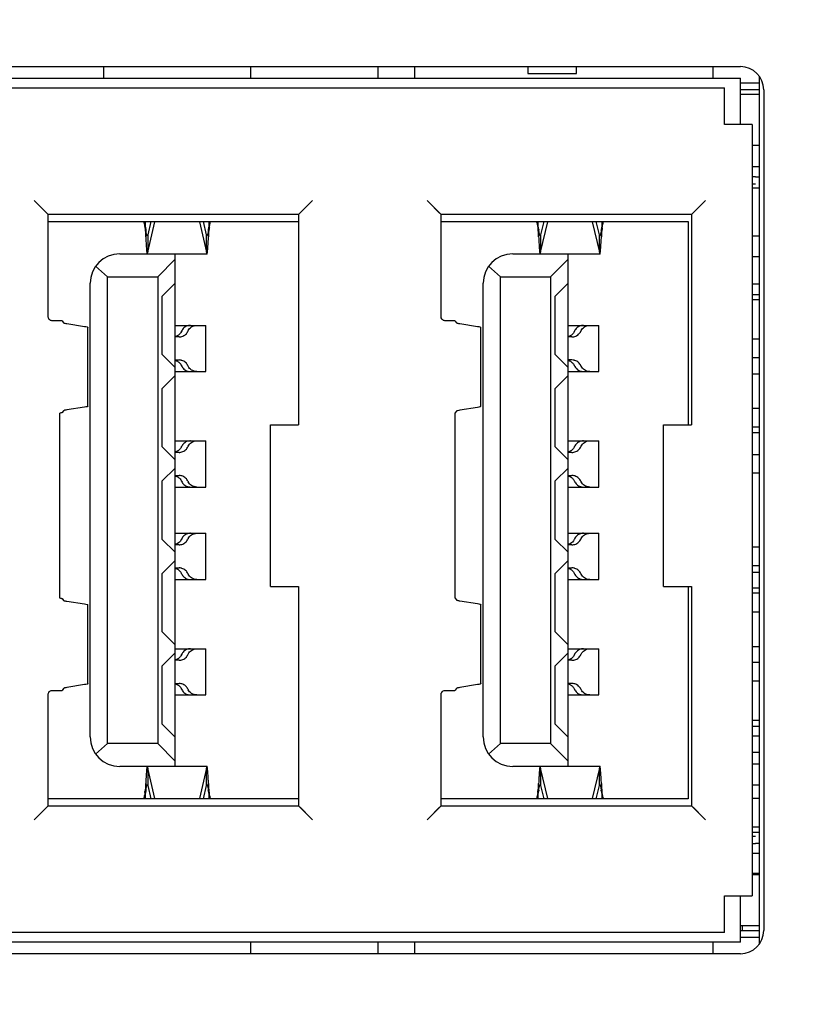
# Model space of a CAD drawing. Header units: millimetres. Extents: x 14 to 562, y 73 to 318.
# Tile 7 of 15: x 91 to 108, y 130 to 151. Entities that reach past the tile are written whole.
import ezdxf

# ---------------------------------------------------------------- set-up
doc = ezdxf.new("R2010")
doc.units = ezdxf.units.MM
doc.header["$LTSCALE"] = 32.67
doc.header["$PDMODE"] = 3
doc.header["$PDSIZE"] = 8
doc.layers.get('0').update_dxf_attribs({"linetype": 'CONTINUOUS', "lineweight": 30})
doc.layers.get('Defpoints').update_dxf_attribs({"linetype": 'CONTINUOUS'})
doc.layers.add('00_COMPONENTS', color=7, linetype='CONTINUOUS')
doc.layers.add('51__DRAFT_DIMS', color=7, linetype='CONTINUOUS')
doc.styles.get("Standard").update_dxf_attribs({"font": 'simfang.ttf'})
doc.dimstyles.new('DIMSTYLE_2', dxfattribs={"dimtxt": 6, "dimasz": 4.5, "dimexe": 2.5, "dimexo": 0, "dimtad": 1, "dimdsep": 46, "dimtxsty": 'Standard', "dimblk": '_FILLED', "dimcen": 0.09, "dimclrd": 8, "dimclre": 8, "dimclrt": 7, "dimadec": 0, "dimazin": 0, "dimtp": 0.001, "dimtm": 0.001, "dimtfac": 1, "dimtmove": 1, "dimatfit": 2, "dimldrblk": '_FILLED', "dimfxl": 1, "dimtolj": 1, "dimlwd": 15, "dimlwe": 15, "dimarcsym": 0})

# ---------------------------------------------------------------- blocks, each defined once
blk = doc.blocks.new('_FILLED')
at = {"color": 0, "linetype": 'ByBlock'}
blk.add_solid([(0, 0), (-1, 0.1667), (-1, -0.1667)], dxfattribs=at)
blk = doc.blocks.new('*D5')
at = {"layer": '51__DRAFT_DIMS', "color": 8, "lineweight": 15, "transparency": 16777216}
for p, q in [((36.801, 179.159), (36.801, 80.109)), ((142.301, 105.859), (142.301, 80.109)), ((41.301, 82.609), (137.801, 82.609))]:
    blk.add_line(p, q, dxfattribs=at)
at = {"layer": 'Defpoints', "color": 0, "lineweight": 15, "transparency": 16777216}
for p in [(36.801, 179.159), (142.301, 105.859), (142.301, 82.609)]:
    blk.add_point(p, dxfattribs=at)
at = {"layer": '51__DRAFT_DIMS', "color": 8, "lineweight": 15, "transparency": 16777216, "xscale": 4.5, "yscale": 4.5, "zscale": 4.5, "rotation": 180}
blk.add_blockref('_FILLED', (36.801, 82.609), dxfattribs=at)
at = {"layer": '51__DRAFT_DIMS', "color": 8, "lineweight": 15, "transparency": 16777216, "xscale": 4.5, "yscale": 4.5, "zscale": 4.5}
blk.add_blockref('_FILLED', (142.301, 82.609), dxfattribs=at)
at = {"layer": '51__DRAFT_DIMS', "color": 7, "transparency": 16777216, "insert": (89.628, 89.337), "char_height": 6, "attachment_point": 2}
blk.add_mtext('\\A1;105.5', dxfattribs=at)

msp = doc.modelspace()

# ---------------------------------------------------------------- linework, layer by layer
at = {"layer": '00_COMPONENTS', "color": 7}
for p, q in [((76.651, 149.809), (107.001, 149.809)), ((93.22, 149.809), (93.22, 149.559)), ((96.401, 149.809), (96.401, 149.559)), ((99.151, 149.809), (99.151, 149.559)), ((99.951, 149.559), (99.951, 149.809)), ((102.401, 149.809), (102.401, 149.659)), ((102.401, 149.659), (103.451, 149.659)), ((103.451, 149.659), (103.451, 149.809)), ((106.401, 149.809), (106.401, 149.559)), ((76.851, 149.559), (107.001, 149.559)), ((107.001, 148.559), (107.001, 149.559)), ((107.001, 149.459), (107.401, 149.459)), ((107.401, 149.606), (107.401, 130.811)), ((77.417, 149.353), (106.651, 149.353)), ((106.651, 148.559), (106.651, 149.353)), ((107.401, 149.309), (107.001, 149.309)), ((107.401, 149.209), (107.001, 149.209)), ((107.501, 149.309), (107.501, 131.109)), ((107.251, 148.559), (106.651, 148.559)), ((107.251, 148.559), (107.251, 131.859)), ((107.401, 148.099), (107.251, 148.099)), ((107.401, 147.639), (107.251, 147.639)), ((107.323, 147.424), (107.251, 147.424)), ((107.251, 147.274), (107.323, 147.274)), ((107.401, 147.179), (107.251, 147.179)), ((91.757, 146.873), (91.721, 146.909)), ((92.021, 146.609), (91.721, 146.909)), ((91.861, 146.769), (91.757, 146.873)), ((97.741, 146.909), (97.441, 146.609)), ((100.257, 146.873), (100.221, 146.909)), ((100.521, 146.609), (100.221, 146.909)), ((100.491, 146.639), (100.257, 146.873)), ((106.241, 146.909), (105.941, 146.609)), ((97.441, 146.609), (92.021, 146.609)), ((92.021, 144.405), (92.021, 146.609)), ((92.021, 146.459), (97.441, 146.459)), ((94.132, 146.296), (94.118, 146.458)), ((94.118, 146.458), (94.118, 146.285)), ((94.244, 146.459), (94.176, 146.166)), ((94.176, 145.79), (94.329, 146.453)), ((95.294, 146.453), (95.447, 145.79)), ((95.447, 146.166), (95.379, 146.459)), ((95.505, 146.458), (95.491, 146.296)), ((95.505, 146.285), (95.505, 146.458)), ((97.441, 146.609), (97.441, 142.059)), ((105.941, 146.609), (100.521, 146.609)), ((100.521, 144.405), (100.521, 146.609)), ((100.521, 146.459), (105.871, 146.459)), ((102.632, 146.296), (102.618, 146.458)), ((102.618, 146.458), (102.618, 146.285)), ((102.744, 146.459), (102.676, 146.166)), ((102.676, 145.79), (102.829, 146.453)), ((103.794, 146.453), (103.947, 145.79)), ((103.947, 146.166), (103.879, 146.459)), ((104.005, 146.458), (103.991, 146.296)), ((104.005, 146.285), (104.005, 146.458)), ((105.871, 146.459), (105.871, 142.059)), ((105.941, 146.609), (105.941, 142.059)), ((94.117, 146.294), (94.118, 146.285)), ((94.118, 146.285), (94.132, 146.127)), ((94.132, 146.127), (94.132, 146.296)), ((95.491, 146.296), (95.491, 146.127)), ((95.491, 146.127), (95.505, 146.285)), ((102.617, 146.294), (102.618, 146.285)), ((102.618, 146.285), (102.632, 146.127)), ((102.632, 146.127), (102.632, 146.296)), ((103.991, 146.296), (103.991, 146.127)), ((103.991, 146.127), (104.005, 146.285)), ((94.176, 146.166), (94.176, 145.79)), ((95.447, 145.79), (95.447, 146.166)), ((102.676, 146.166), (102.676, 145.79)), ((103.947, 145.79), (103.947, 146.166)), ((107.251, 146.149), (107.401, 146.149)), ((93.571, 145.759), (94.771, 145.759)), ((94.391, 145.259), (94.771, 145.639)), ((94.771, 134.659), (94.771, 145.759)), ((95.457, 145.751), (94.771, 145.751)), ((102.071, 145.759), (103.271, 145.759)), ((102.891, 145.259), (103.271, 145.639)), ((103.271, 134.659), (103.271, 145.759)), ((103.957, 145.751), (103.271, 145.751)), ((107.401, 145.689), (107.251, 145.689)), ((93.048, 145.487), (93.306, 145.259)), ((101.548, 145.487), (101.806, 145.259)), ((93.306, 145.259), (94.391, 145.259)), ((93.306, 135.159), (93.306, 145.259)), ((94.391, 145.259), (94.391, 135.159)), ((101.806, 145.259), (102.891, 145.259)), ((101.806, 135.159), (101.806, 145.259)), ((102.891, 145.259), (102.891, 135.159)), ((92.931, 135.299), (92.931, 145.119)), ((94.491, 144.841), (94.771, 145.121)), ((101.431, 135.299), (101.431, 145.119)), ((102.991, 144.841), (103.271, 145.121)), ((107.401, 145.099), (107.251, 145.099)), ((94.491, 143.576), (94.491, 144.841)), ((102.991, 143.576), (102.991, 144.841)), ((107.251, 144.879), (107.401, 144.879)), ((107.401, 144.759), (107.251, 144.759)), ((92.321, 144.309), (92.101, 144.309)), ((92.321, 144.309), (92.356, 144.266)), ((100.821, 144.309), (100.601, 144.309)), ((100.821, 144.309), (100.856, 144.266)), ((92.427, 144.246), (92.81, 144.186)), ((92.881, 142.46), (92.881, 144.162)), ((94.771, 144.209), (95.436, 144.209)), ((95.436, 143.209), (95.436, 144.209)), ((100.927, 144.246), (101.31, 144.186)), ((101.381, 142.455), (101.381, 144.162)), ((103.271, 144.209), (103.936, 144.209)), ((103.936, 143.209), (103.936, 144.209)), ((94.853, 143.959), (94.771, 143.959)), ((103.353, 143.959), (103.271, 143.959)), ((107.401, 143.909), (107.251, 143.909)), ((94.771, 143.296), (94.491, 143.576)), ((94.771, 143.459), (94.853, 143.459)), ((103.271, 143.296), (102.991, 143.576)), ((103.353, 143.459), (103.271, 143.459)), ((107.401, 143.509), (107.251, 143.509)), ((94.491, 142.841), (94.771, 143.121)), ((94.771, 143.209), (95.436, 143.209)), ((102.991, 142.841), (103.271, 143.121)), ((103.271, 143.209), (103.936, 143.209)), ((107.401, 143.149), (107.251, 143.149)), ((94.491, 141.576), (94.491, 142.841)), ((102.991, 141.576), (102.991, 142.841)), ((92.81, 142.438), (92.427, 142.381)), ((101.31, 142.432), (100.927, 142.371)), ((107.401, 142.409), (107.251, 142.409)), ((92.268, 142.309), (92.268, 138.309)), ((92.356, 142.362), (92.321, 142.321)), ((100.856, 142.351), (100.821, 142.309)), ((100.821, 142.309), (100.821, 138.309)), ((96.831, 142.059), (97.441, 142.059)), ((96.831, 138.559), (96.831, 142.059)), ((105.331, 142.059), (105.941, 142.059)), ((105.331, 138.559), (105.331, 142.059)), ((107.251, 142.009), (107.401, 142.009)), ((107.401, 141.879), (107.251, 141.879)), ((94.771, 141.296), (94.491, 141.576)), ((94.771, 141.709), (95.436, 141.709)), ((95.436, 140.709), (95.436, 141.709)), ((103.271, 141.296), (102.991, 141.576)), ((103.271, 141.709), (103.936, 141.709)), ((103.936, 140.709), (103.936, 141.709)), ((94.853, 141.459), (94.771, 141.459)), ((103.353, 141.459), (103.271, 141.459)), ((107.401, 141.409), (107.251, 141.409)), ((94.491, 140.841), (94.771, 141.121)), ((102.991, 140.841), (103.271, 141.121)), ((94.771, 140.959), (94.853, 140.959)), ((103.271, 140.959), (103.353, 140.959)), ((107.401, 141.009), (107.251, 141.009)), ((94.491, 139.576), (94.491, 140.841)), ((94.771, 140.709), (95.436, 140.709)), ((102.991, 139.576), (102.991, 140.841)), ((103.271, 140.709), (103.936, 140.709)), ((94.771, 139.709), (95.436, 139.709)), ((95.436, 138.709), (95.436, 139.709)), ((103.271, 139.709), (103.936, 139.709)), ((103.936, 138.709), (103.936, 139.709)), ((94.771, 139.296), (94.491, 139.576)), ((94.853, 139.459), (94.771, 139.459)), ((103.271, 139.296), (102.991, 139.576)), ((103.353, 139.459), (103.271, 139.459)), ((107.401, 139.409), (107.251, 139.409)), ((94.491, 138.841), (94.771, 139.121)), ((94.771, 138.959), (94.853, 138.959)), ((102.991, 138.841), (103.271, 139.121)), ((103.271, 138.959), (103.353, 138.959)), ((107.251, 139.009), (107.401, 139.009)), ((94.491, 137.576), (94.491, 138.841)), ((102.991, 137.576), (102.991, 138.841)), ((107.401, 138.859), (107.251, 138.859)), ((94.771, 138.709), (95.436, 138.709)), ((96.831, 138.559), (97.441, 138.559)), ((97.441, 138.559), (97.441, 133.809)), ((103.271, 138.709), (103.936, 138.709)), ((105.331, 138.559), (105.941, 138.559)), ((105.871, 138.559), (105.871, 133.959)), ((105.941, 138.559), (105.941, 133.809)), ((107.251, 138.529), (107.401, 138.529)), ((107.401, 138.409), (107.251, 138.409)), ((92.321, 138.296), (92.356, 138.255)), ((92.427, 138.236), (92.81, 138.179)), ((92.881, 136.455), (92.881, 138.157)), ((100.821, 138.309), (100.856, 138.266)), ((100.927, 138.246), (101.31, 138.186)), ((101.381, 136.455), (101.381, 138.162)), ((107.251, 138.009), (107.401, 138.009)), ((94.771, 137.296), (94.491, 137.576)), ((103.271, 137.296), (102.991, 137.576)), ((107.251, 137.259), (107.401, 137.259)), ((94.491, 136.841), (94.771, 137.121)), ((94.771, 137.209), (95.436, 137.209)), ((95.436, 136.209), (95.436, 137.209)), ((102.991, 136.841), (103.271, 137.121)), ((103.271, 137.209), (103.936, 137.209)), ((103.936, 136.209), (103.936, 137.209)), ((94.491, 135.576), (94.491, 136.841)), ((94.853, 136.959), (94.771, 136.959)), ((102.991, 135.576), (102.991, 136.841)), ((103.353, 136.959), (103.271, 136.959)), ((107.401, 136.909), (107.251, 136.909)), ((92.81, 136.432), (92.427, 136.371)), ((94.771, 136.459), (94.853, 136.459)), ((101.31, 136.432), (100.927, 136.371)), ((103.353, 136.459), (103.271, 136.459)), ((107.401, 136.509), (107.251, 136.509)), ((92.021, 133.809), (92.021, 136.213)), ((92.101, 136.309), (92.321, 136.309)), ((92.356, 136.351), (92.321, 136.309)), ((94.771, 136.209), (95.436, 136.209)), ((100.521, 133.809), (100.521, 136.213)), ((100.601, 136.309), (100.821, 136.309)), ((100.856, 136.351), (100.821, 136.309)), ((103.271, 136.209), (103.936, 136.209)), ((94.771, 135.296), (94.491, 135.576)), ((103.271, 135.296), (102.991, 135.576)), ((107.401, 135.659), (107.251, 135.659)), ((107.401, 135.529), (107.251, 135.529)), ((93.306, 135.159), (93.048, 134.93)), ((94.391, 135.159), (93.306, 135.159)), ((94.391, 135.159), (94.771, 134.779)), ((101.806, 135.159), (101.548, 134.93)), ((102.891, 135.159), (101.806, 135.159)), ((102.891, 135.159), (103.271, 134.779)), ((107.401, 135.319), (107.251, 135.319)), ((107.251, 134.974), (107.394, 134.974)), ((107.251, 134.719), (107.401, 134.719)), ((94.771, 134.659), (93.571, 134.659)), ((94.329, 133.965), (94.176, 134.627)), ((94.176, 134.627), (94.176, 134.251)), ((94.771, 134.666), (95.457, 134.666)), ((95.447, 134.627), (95.294, 133.965)), ((95.447, 134.251), (95.447, 134.627)), ((103.271, 134.659), (102.071, 134.659)), ((102.829, 133.965), (102.676, 134.627)), ((102.676, 134.627), (102.676, 134.251)), ((103.271, 134.666), (103.957, 134.666)), ((103.947, 134.627), (103.794, 133.965)), ((103.947, 134.251), (103.947, 134.627)), ((94.132, 134.291), (94.118, 134.132)), ((94.132, 134.122), (94.132, 134.291)), ((95.505, 134.132), (95.491, 134.291)), ((95.491, 134.291), (95.491, 134.122)), ((102.632, 134.291), (102.618, 134.132)), ((102.632, 134.122), (102.632, 134.291)), ((104.005, 134.132), (103.991, 134.291)), ((103.991, 134.291), (103.991, 134.122)), ((94.118, 134.132), (94.118, 133.959)), ((94.118, 133.959), (94.132, 134.122)), ((94.176, 134.251), (94.244, 133.959)), ((95.379, 133.959), (95.447, 134.251)), ((95.491, 134.122), (95.505, 133.959)), ((95.506, 134.123), (95.505, 134.132)), ((95.505, 133.959), (95.505, 134.132)), ((102.618, 134.132), (102.618, 133.959)), ((102.618, 133.959), (102.632, 134.122)), ((102.676, 134.251), (102.744, 133.959)), ((103.879, 133.959), (103.947, 134.251)), ((103.991, 134.122), (104.005, 133.959)), ((104.006, 134.123), (104.005, 134.132)), ((104.005, 133.959), (104.005, 134.132)), ((107.401, 134.259), (107.251, 134.259)), ((97.441, 133.959), (92.021, 133.959)), ((105.871, 133.959), (100.521, 133.959)), ((107.251, 133.974), (107.394, 133.974)), ((92.021, 133.809), (91.721, 133.509)), ((91.991, 133.778), (91.757, 133.544)), ((92.021, 133.809), (97.441, 133.809)), ((97.441, 133.809), (97.741, 133.509)), ((97.472, 133.778), (97.706, 133.544)), ((100.521, 133.809), (100.221, 133.509)), ((100.491, 133.778), (100.257, 133.544)), ((100.521, 133.809), (105.941, 133.809)), ((105.941, 133.809), (106.241, 133.509)), ((105.972, 133.778), (106.206, 133.544)), ((91.757, 133.544), (91.721, 133.509)), ((97.706, 133.544), (97.741, 133.509)), ((100.257, 133.544), (100.221, 133.509)), ((106.206, 133.544), (106.241, 133.509)), ((107.394, 133.344), (107.251, 133.344)), ((107.251, 133.239), (107.401, 133.239)), ((107.323, 133.144), (107.251, 133.144)), ((107.251, 132.994), (107.323, 132.994)), ((107.401, 132.779), (107.251, 132.779)), ((107.394, 132.344), (107.251, 132.344)), ((107.401, 132.319), (107.251, 132.319)), ((106.651, 131.859), (107.251, 131.859)), ((106.651, 131.064), (106.651, 131.859)), ((107.001, 130.859), (107.001, 131.859)), ((107.401, 131.209), (107.001, 131.209)), ((107.001, 131.109), (107.401, 131.109)), ((107.045, 131.109), (107.045, 131.209)), ((107.001, 130.859), (76.851, 130.859)), ((106.651, 131.064), (77.417, 131.064)), ((96.401, 130.859), (96.401, 130.609)), ((99.151, 130.859), (99.151, 130.609)), ((99.951, 130.609), (99.951, 130.859)), ((106.401, 130.859), (106.401, 130.609)), ((107.401, 130.959), (107.001, 130.959)), ((107.001, 130.609), (76.651, 130.609))]:
    msp.add_line(p, q, dxfattribs=at)
for points in [[(97.741, 146.909), (97.706, 146.873), (97.67, 146.838)], [(106.241, 146.909), (106.206, 146.873), (106.17, 146.838)], [(91.991, 146.639), (91.928, 146.702), (91.861, 146.769)]]:
    msp.add_lwpolyline(points, dxfattribs=at)
for centre, radius, start, end in [((107.001, 149.309), 0.5, 0, 90), ((107.323, 148.424), 1, 270, 274.5185), ((97.157, 146.692), 3.051, 187.4722, 187.9896), ((92.454, 146.694), 3.063, 352.0186, 352.5274), ((99.295, 145.816), 3.819, 172.4422, 172.9438), ((105.657, 146.692), 3.051, 187.4722, 187.9896), ((100.954, 146.694), 3.063, 352.0186, 352.5274), ((107.795, 145.816), 3.819, 172.4422, 172.9438), ((95.457, 146.155), 0.00357, 269.6784, 281.1907), ((74.571, 147.183), 20.946, 356.9538, 357.1094), ((103.957, 146.155), 0.00357, 269.6784, 281.1907), ((83.071, 147.183), 20.946, 356.9538, 357.1094), ((93.571, 145.119), 0.64, 90, 180), ((102.071, 145.119), 0.64, 90, 180), ((94.725, 144.16), 0.198, 334.1349, 337.2249), ((95.228, 144.007), 0.198, 154.0033, 157.2254), ((103.236, 144.155), 0.186, 334.1618, 337.4283), ((103.717, 144.012), 0.186, 154.0544, 157.4282), ((94.72, 144.163), 0.203, 284.7162, 288.8282), ((103.219, 144.161), 0.202, 284.9949, 289.1764), ((94.727, 143.258), 0.196, 22.7639, 28.5523), ((95.228, 143.41), 0.198, 202.7741, 205.9962), ((103.236, 143.262), 0.186, 22.5717, 25.838), ((103.717, 143.405), 0.186, 202.5718, 205.9454), ((92.184, 142.94), 0.637, 277.5525, 278.4387), ((94.725, 141.66), 0.198, 334.1349, 337.2249), ((95.228, 141.507), 0.198, 154.0033, 157.2254), ((103.236, 141.655), 0.186, 334.1618, 337.4283), ((103.717, 141.512), 0.186, 154.0544, 157.4282), ((94.72, 141.663), 0.203, 284.7162, 288.8282), ((103.219, 141.661), 0.202, 284.9949, 289.1764), ((94.727, 140.758), 0.196, 22.7639, 28.5523), ((95.228, 140.91), 0.198, 202.7741, 205.9962), ((103.236, 140.762), 0.186, 22.5717, 25.838), ((103.717, 140.905), 0.186, 202.5718, 205.9454), ((95.228, 139.507), 0.198, 154.0036, 157.2259), ((103.717, 139.512), 0.186, 154.0544, 157.4282), ((94.72, 139.663), 0.203, 284.7163, 288.8285), ((94.725, 139.66), 0.198, 334.1352, 337.2254), ((103.219, 139.661), 0.202, 284.995, 289.1764), ((103.236, 139.655), 0.186, 334.1617, 337.4283), ((94.727, 138.758), 0.196, 22.7645, 28.5524), ((95.228, 138.91), 0.198, 202.7746, 205.9966), ((103.236, 138.762), 0.186, 22.5717, 25.838), ((103.717, 138.905), 0.186, 202.5718, 205.9453), ((94.725, 137.16), 0.198, 334.1352, 337.2254), ((95.228, 137.007), 0.198, 154.0036, 157.2259), ((103.236, 137.155), 0.186, 334.1617, 337.4283), ((103.717, 137.012), 0.186, 154.0544, 157.4282), ((94.72, 137.163), 0.203, 284.7163, 288.8285), ((103.219, 137.161), 0.202, 284.995, 289.1764), ((94.727, 136.258), 0.196, 22.7645, 28.5524), ((95.228, 136.41), 0.198, 202.7746, 205.9966), ((103.236, 136.262), 0.186, 22.5717, 25.838), ((103.717, 136.405), 0.186, 202.5718, 205.9453), ((93.571, 135.299), 0.64, 180, 270), ((102.071, 135.299), 0.64, 180, 270), ((94.166, 134.262), 0.00357, 89.6784, 101.1907), ((74.571, 133.234), 20.946, 2.8906, 3.0462), ((102.666, 134.262), 0.00357, 89.6784, 101.1907), ((83.071, 133.234), 20.946, 2.8906, 3.0462), ((90.328, 134.601), 3.819, 352.4422, 352.9438), ((97.169, 133.723), 3.063, 172.0186, 172.5274), ((92.465, 133.725), 3.051, 7.4722, 7.9896), ((98.828, 134.601), 3.819, 352.4422, 352.9438), ((105.669, 133.723), 3.063, 172.0186, 172.5274), ((100.965, 133.725), 3.051, 7.4722, 7.9896), ((107.323, 131.994), 1, 85.4815, 90), ((107.001, 131.109), 0.5, 270, 0)]:
    msp.add_arc(centre, radius, start, end, dxfattribs=at)
for points, knots in [([(94.08, 146.459), (94.085, 146.459), (94.093, 146.439), (94.1, 146.41), (94.109, 146.356), (94.114, 146.317), (94.117, 146.294)], [0, 0, 0, 0, 0.085882, 0.287263, 0.599377, 1, 1, 1, 1]), ([(95.509, 146.319), (95.512, 146.338), (95.516, 146.372), (95.525, 146.417), (95.531, 146.442), (95.539, 146.459), (95.543, 146.459)], [0, 0, 0, 0, 0.403715, 0.713576, 0.912743, 1, 1, 1, 1]), ([(102.58, 146.459), (102.585, 146.459), (102.593, 146.439), (102.6, 146.41), (102.609, 146.356), (102.614, 146.317), (102.617, 146.294)], [0, 0, 0, 0, 0.085882, 0.287263, 0.599377, 1, 1, 1, 1]), ([(104.009, 146.319), (104.012, 146.338), (104.016, 146.372), (104.025, 146.417), (104.031, 146.442), (104.039, 146.459), (104.043, 146.459)], [0, 0, 0, 0, 0.403715, 0.713576, 0.912743, 1, 1, 1, 1]), ([(94.154, 146.17), (94.152, 146.176), (94.144, 146.208), (94.139, 146.241), (94.136, 146.268)], [0, 0, 0, 0, 0.180194, 1, 1, 1, 1]), ([(95.487, 146.269), (95.485, 146.253), (95.481, 146.225), (95.474, 146.187), (95.468, 146.165), (95.462, 146.152), (95.458, 146.151)], [0, 0, 0, 0, 0.395562, 0.702422, 0.90468, 1, 1, 1, 1]), ([(102.654, 146.17), (102.652, 146.176), (102.644, 146.208), (102.639, 146.241), (102.636, 146.268)], [0, 0, 0, 0, 0.180194, 1, 1, 1, 1]), ([(103.987, 146.269), (103.985, 146.253), (103.981, 146.225), (103.974, 146.187), (103.968, 146.165), (103.962, 146.152), (103.958, 146.151)], [0, 0, 0, 0, 0.395562, 0.702422, 0.90468, 1, 1, 1, 1]), ([(94.132, 146.127), (94.134, 146.081), (94.139, 146), (94.145, 145.891), (94.153, 145.814), (94.157, 145.773), (94.161, 145.759)], [0, 0, 0, 0, 0.366616, 0.666499, 0.881764, 1, 1, 1, 1]), ([(94.166, 146.151), (94.163, 146.151), (94.158, 146.159), (94.156, 146.165), (94.154, 146.17)], [0, 0, 0, 0, 0.330825, 1, 1, 1, 1]), ([(94.176, 146.166), (94.175, 146.164), (94.173, 146.159), (94.17, 146.151), (94.166, 146.151)], [0, 0, 0, 0, 0.377622, 1, 1, 1, 1]), ([(95.457, 146.151), (95.455, 146.151), (95.452, 146.154), (95.451, 146.157), (95.45, 146.158)], [0, 0, 0, 0, 0.657806, 1, 1, 1, 1]), ([(95.476, 145.88), (95.477, 145.894), (95.482, 145.957), (95.485, 146.02), (95.488, 146.07)], [0, 0, 0, 0, 0.215266, 1, 1, 1, 1]), ([(102.632, 146.127), (102.634, 146.081), (102.639, 146), (102.645, 145.891), (102.653, 145.814), (102.657, 145.773), (102.661, 145.759)], [0, 0, 0, 0, 0.366616, 0.666499, 0.881764, 1, 1, 1, 1]), ([(102.666, 146.151), (102.663, 146.151), (102.658, 146.159), (102.656, 146.165), (102.654, 146.17)], [0, 0, 0, 0, 0.330825, 1, 1, 1, 1]), ([(102.676, 146.166), (102.675, 146.164), (102.673, 146.159), (102.67, 146.151), (102.666, 146.151)], [0, 0, 0, 0, 0.377622, 1, 1, 1, 1]), ([(103.957, 146.151), (103.955, 146.151), (103.952, 146.154), (103.951, 146.157), (103.95, 146.158)], [0, 0, 0, 0, 0.657806, 1, 1, 1, 1]), ([(103.976, 145.88), (103.977, 145.894), (103.982, 145.957), (103.985, 146.02), (103.988, 146.07)], [0, 0, 0, 0, 0.215266, 1, 1, 1, 1]), ([(94.17, 145.759), (94.171, 145.76), (94.173, 145.771), (94.175, 145.782), (94.176, 145.79)], [0, 0, 0, 0, 0.179311, 1, 1, 1, 1]), ([(95.447, 145.79), (95.448, 145.781), (95.45, 145.768), (95.453, 145.755), (95.456, 145.751), (95.457, 145.751)], [0, 0, 0, 0, 0.72146, 0.91262, 1, 1, 1, 1]), ([(95.457, 145.751), (95.46, 145.751), (95.463, 145.767), (95.468, 145.788), (95.472, 145.83), (95.475, 145.862), (95.476, 145.88)], [0, 0, 0, 0, 0.073183, 0.265493, 0.576837, 1, 1, 1, 1]), ([(102.67, 145.759), (102.671, 145.76), (102.673, 145.771), (102.675, 145.782), (102.676, 145.79)], [0, 0, 0, 0, 0.179311, 1, 1, 1, 1]), ([(103.947, 145.79), (103.948, 145.781), (103.95, 145.768), (103.953, 145.755), (103.956, 145.751), (103.957, 145.751)], [0, 0, 0, 0, 0.72146, 0.91262, 1, 1, 1, 1]), ([(103.957, 145.751), (103.96, 145.751), (103.963, 145.767), (103.968, 145.788), (103.972, 145.83), (103.975, 145.862), (103.976, 145.88)], [0, 0, 0, 0, 0.073183, 0.265493, 0.576837, 1, 1, 1, 1]), ([(92.101, 144.309), (92.08, 144.309), (92.036, 144.334), (92.021, 144.381), (92.021, 144.405)], [0, 0, 0, 0, 0.461457, 1, 1, 1, 1]), ([(100.601, 144.309), (100.58, 144.309), (100.536, 144.334), (100.521, 144.381), (100.521, 144.405)], [0, 0, 0, 0, 0.461457, 1, 1, 1, 1]), ([(92.363, 144.262), (92.365, 144.261), (92.378, 144.255), (92.391, 144.253), (92.402, 144.25)], [0, 0, 0, 0, 0.178868, 1, 1, 1, 1]), ([(92.81, 144.186), (92.828, 144.183), (92.851, 144.178), (92.875, 144.171), (92.881, 144.165), (92.881, 144.162)], [0, 0, 0, 0, 0.71168, 0.903436, 1, 1, 1, 1]), ([(94.903, 144.074), (94.898, 144.062), (94.87, 144.017), (94.823, 143.984), (94.785, 143.971)], [0, 0, 0, 0, 0.241329, 1, 1, 1, 1]), ([(95.038, 144.199), (95.009, 144.191), (94.955, 144.16), (94.919, 144.11), (94.908, 144.084)], [0, 0, 0, 0, 0.517184, 1, 1, 1, 1]), ([(94.916, 143.968), (94.945, 143.977), (94.999, 144.007), (95.035, 144.057), (95.046, 144.084)], [0, 0, 0, 0, 0.517184, 1, 1, 1, 1]), ([(95.101, 144.209), (95.095, 144.208), (95.074, 144.207), (95.053, 144.204), (95.038, 144.199)], [0, 0, 0, 0, 0.261612, 1, 1, 1, 1]), ([(95.051, 144.094), (95.067, 144.126), (95.121, 144.187), (95.199, 144.207), (95.239, 144.209)], [0, 0, 0, 0, 0.472337, 1, 1, 1, 1]), ([(100.863, 144.262), (100.865, 144.261), (100.878, 144.255), (100.891, 144.253), (100.902, 144.25)], [0, 0, 0, 0, 0.178868, 1, 1, 1, 1]), ([(101.31, 144.186), (101.328, 144.183), (101.351, 144.178), (101.375, 144.171), (101.381, 144.165), (101.381, 144.162)], [0, 0, 0, 0, 0.71168, 0.903436, 1, 1, 1, 1]), ([(103.403, 144.074), (103.398, 144.063), (103.37, 144.017), (103.324, 143.984), (103.286, 143.971)], [0, 0, 0, 0, 0.236809, 1, 1, 1, 1]), ([(103.537, 144.199), (103.507, 144.19), (103.454, 144.159), (103.418, 144.11), (103.408, 144.084)], [0, 0, 0, 0, 0.523099, 1, 1, 1, 1]), ([(103.417, 143.968), (103.447, 143.977), (103.5, 144.008), (103.535, 144.058), (103.546, 144.084)], [0, 0, 0, 0, 0.523099, 1, 1, 1, 1]), ([(103.601, 144.209), (103.595, 144.208), (103.574, 144.207), (103.552, 144.204), (103.537, 144.199)], [0, 0, 0, 0, 0.262555, 1, 1, 1, 1]), ([(103.551, 144.094), (103.566, 144.126), (103.62, 144.186), (103.698, 144.208), (103.739, 144.209)], [0, 0, 0, 0, 0.465098, 1, 1, 1, 1]), ([(94.853, 143.959), (94.858, 143.959), (94.879, 143.96), (94.901, 143.963), (94.916, 143.968)], [0, 0, 0, 0, 0.261612, 1, 1, 1, 1]), ([(103.353, 143.959), (103.358, 143.959), (103.38, 143.96), (103.402, 143.964), (103.417, 143.968)], [0, 0, 0, 0, 0.262555, 1, 1, 1, 1]), ([(94.771, 143.451), (94.779, 143.449), (94.806, 143.44), (94.831, 143.426), (94.848, 143.412)], [0, 0, 0, 0, 0.258483, 1, 1, 1, 1]), ([(94.916, 143.449), (94.911, 143.451), (94.89, 143.456), (94.869, 143.458), (94.853, 143.459)], [0, 0, 0, 0, 0.240121, 1, 1, 1, 1]), ([(95.046, 143.334), (95.035, 143.36), (94.999, 143.41), (94.945, 143.441), (94.916, 143.449)], [0, 0, 0, 0, 0.482809, 1, 1, 1, 1]), ([(103.271, 143.451), (103.278, 143.449), (103.304, 143.441), (103.329, 143.427), (103.345, 143.415)], [0, 0, 0, 0, 0.260845, 1, 1, 1, 1]), ([(103.417, 143.449), (103.412, 143.45), (103.391, 143.456), (103.369, 143.458), (103.353, 143.459)], [0, 0, 0, 0, 0.239426, 1, 1, 1, 1]), ([(103.546, 143.334), (103.535, 143.36), (103.5, 143.409), (103.447, 143.44), (103.417, 143.449)], [0, 0, 0, 0, 0.476892, 1, 1, 1, 1]), ([(94.908, 143.334), (94.919, 143.307), (94.955, 143.257), (95.009, 143.227), (95.038, 143.218)], [0, 0, 0, 0, 0.482809, 1, 1, 1, 1]), ([(95.038, 143.218), (95.043, 143.216), (95.064, 143.211), (95.085, 143.209), (95.101, 143.209)], [0, 0, 0, 0, 0.240121, 1, 1, 1, 1]), ([(95.239, 143.209), (95.199, 143.21), (95.121, 143.23), (95.067, 143.291), (95.051, 143.323)], [0, 0, 0, 0, 0.527666, 1, 1, 1, 1]), ([(103.345, 143.415), (103.351, 143.41), (103.375, 143.389), (103.393, 143.364), (103.403, 143.343)], [0, 0, 0, 0, 0.259782, 1, 1, 1, 1]), ([(103.408, 143.334), (103.418, 143.308), (103.454, 143.258), (103.507, 143.227), (103.537, 143.218)], [0, 0, 0, 0, 0.476892, 1, 1, 1, 1]), ([(103.537, 143.218), (103.542, 143.217), (103.563, 143.211), (103.584, 143.209), (103.601, 143.209)], [0, 0, 0, 0, 0.239426, 1, 1, 1, 1]), ([(103.739, 143.209), (103.698, 143.209), (103.62, 143.231), (103.566, 143.292), (103.551, 143.324)], [0, 0, 0, 0, 0.534907, 1, 1, 1, 1]), ([(92.427, 142.381), (92.41, 142.378), (92.388, 142.373), (92.362, 142.368), (92.356, 142.362)], [0, 0, 0, 0, 0.672212, 1, 1, 1, 1]), ([(92.881, 142.46), (92.881, 142.458), (92.874, 142.452), (92.851, 142.445), (92.828, 142.441), (92.81, 142.438)], [0, 0, 0, 0, 0.09406, 0.285472, 1, 1, 1, 1]), ([(100.927, 142.371), (100.91, 142.368), (100.888, 142.363), (100.861, 142.357), (100.856, 142.351)], [0, 0, 0, 0, 0.670702, 1, 1, 1, 1]), ([(101.381, 142.455), (101.381, 142.452), (101.375, 142.447), (101.351, 142.439), (101.328, 142.434), (101.31, 142.432)], [0, 0, 0, 0, 0.096568, 0.288324, 1, 1, 1, 1]), ([(92.321, 142.321), (92.317, 142.318), (92.302, 142.314), (92.288, 142.311), (92.278, 142.31)], [0, 0, 0, 0, 0.327356, 1, 1, 1, 1]), ([(94.903, 141.574), (94.898, 141.562), (94.87, 141.517), (94.823, 141.484), (94.785, 141.471)], [0, 0, 0, 0, 0.241329, 1, 1, 1, 1]), ([(95.038, 141.699), (95.009, 141.691), (94.955, 141.66), (94.919, 141.61), (94.908, 141.584)], [0, 0, 0, 0, 0.517184, 1, 1, 1, 1]), ([(94.916, 141.468), (94.945, 141.477), (94.999, 141.507), (95.035, 141.557), (95.046, 141.584)], [0, 0, 0, 0, 0.517184, 1, 1, 1, 1]), ([(95.101, 141.709), (95.095, 141.708), (95.074, 141.707), (95.053, 141.704), (95.038, 141.699)], [0, 0, 0, 0, 0.261612, 1, 1, 1, 1]), ([(95.051, 141.594), (95.067, 141.626), (95.121, 141.687), (95.199, 141.707), (95.239, 141.709)], [0, 0, 0, 0, 0.472337, 1, 1, 1, 1]), ([(103.403, 141.574), (103.398, 141.563), (103.37, 141.517), (103.324, 141.484), (103.286, 141.471)], [0, 0, 0, 0, 0.236809, 1, 1, 1, 1]), ([(103.537, 141.699), (103.507, 141.69), (103.454, 141.659), (103.418, 141.61), (103.408, 141.584)], [0, 0, 0, 0, 0.523099, 1, 1, 1, 1]), ([(103.417, 141.468), (103.447, 141.477), (103.5, 141.508), (103.535, 141.558), (103.546, 141.584)], [0, 0, 0, 0, 0.523099, 1, 1, 1, 1]), ([(103.601, 141.709), (103.595, 141.708), (103.574, 141.707), (103.552, 141.704), (103.537, 141.699)], [0, 0, 0, 0, 0.262555, 1, 1, 1, 1]), ([(103.551, 141.594), (103.566, 141.626), (103.62, 141.686), (103.698, 141.708), (103.739, 141.709)], [0, 0, 0, 0, 0.465098, 1, 1, 1, 1]), ([(94.853, 141.459), (94.858, 141.459), (94.879, 141.46), (94.901, 141.463), (94.916, 141.468)], [0, 0, 0, 0, 0.261612, 1, 1, 1, 1]), ([(103.353, 141.459), (103.358, 141.459), (103.38, 141.46), (103.402, 141.464), (103.417, 141.468)], [0, 0, 0, 0, 0.262555, 1, 1, 1, 1]), ([(94.771, 140.951), (94.779, 140.949), (94.806, 140.94), (94.831, 140.926), (94.848, 140.912)], [0, 0, 0, 0, 0.258483, 1, 1, 1, 1]), ([(94.916, 140.949), (94.911, 140.951), (94.89, 140.956), (94.869, 140.958), (94.853, 140.959)], [0, 0, 0, 0, 0.240121, 1, 1, 1, 1]), ([(95.046, 140.834), (95.035, 140.86), (94.999, 140.91), (94.945, 140.941), (94.916, 140.949)], [0, 0, 0, 0, 0.482809, 1, 1, 1, 1]), ([(103.271, 140.951), (103.278, 140.949), (103.304, 140.941), (103.329, 140.927), (103.345, 140.915)], [0, 0, 0, 0, 0.260845, 1, 1, 1, 1]), ([(103.345, 140.915), (103.351, 140.91), (103.375, 140.889), (103.393, 140.864), (103.403, 140.843)], [0, 0, 0, 0, 0.259782, 1, 1, 1, 1]), ([(103.417, 140.949), (103.412, 140.95), (103.391, 140.956), (103.369, 140.958), (103.353, 140.959)], [0, 0, 0, 0, 0.239426, 1, 1, 1, 1]), ([(103.546, 140.834), (103.535, 140.86), (103.5, 140.909), (103.447, 140.94), (103.417, 140.949)], [0, 0, 0, 0, 0.476892, 1, 1, 1, 1]), ([(94.908, 140.834), (94.919, 140.807), (94.955, 140.757), (95.009, 140.727), (95.038, 140.718)], [0, 0, 0, 0, 0.482809, 1, 1, 1, 1]), ([(95.038, 140.718), (95.043, 140.716), (95.064, 140.711), (95.085, 140.709), (95.101, 140.709)], [0, 0, 0, 0, 0.240121, 1, 1, 1, 1]), ([(95.239, 140.709), (95.199, 140.71), (95.121, 140.73), (95.067, 140.791), (95.051, 140.823)], [0, 0, 0, 0, 0.527666, 1, 1, 1, 1]), ([(103.408, 140.834), (103.418, 140.808), (103.454, 140.758), (103.507, 140.727), (103.537, 140.718)], [0, 0, 0, 0, 0.476892, 1, 1, 1, 1]), ([(103.537, 140.718), (103.542, 140.717), (103.563, 140.711), (103.584, 140.709), (103.601, 140.709)], [0, 0, 0, 0, 0.239426, 1, 1, 1, 1]), ([(103.739, 140.709), (103.698, 140.709), (103.62, 140.731), (103.566, 140.792), (103.551, 140.824)], [0, 0, 0, 0, 0.534907, 1, 1, 1, 1]), ([(95.038, 139.699), (95.009, 139.691), (94.955, 139.66), (94.919, 139.61), (94.908, 139.584)], [0, 0, 0, 0, 0.517191, 1, 1, 1, 1]), ([(95.101, 139.709), (95.095, 139.708), (95.074, 139.707), (95.053, 139.704), (95.038, 139.699)], [0, 0, 0, 0, 0.261611, 1, 1, 1, 1]), ([(95.051, 139.594), (95.067, 139.626), (95.121, 139.687), (95.199, 139.707), (95.239, 139.709)], [0, 0, 0, 0, 0.472334, 1, 1, 1, 1]), ([(103.537, 139.699), (103.507, 139.69), (103.454, 139.659), (103.418, 139.61), (103.408, 139.584)], [0, 0, 0, 0, 0.523107, 1, 1, 1, 1]), ([(103.601, 139.709), (103.595, 139.708), (103.574, 139.707), (103.552, 139.704), (103.537, 139.699)], [0, 0, 0, 0, 0.262553, 1, 1, 1, 1]), ([(103.551, 139.594), (103.566, 139.626), (103.62, 139.686), (103.698, 139.708), (103.739, 139.709)], [0, 0, 0, 0, 0.465093, 1, 1, 1, 1]), ([(94.903, 139.574), (94.898, 139.562), (94.87, 139.517), (94.823, 139.484), (94.785, 139.471)], [0, 0, 0, 0, 0.241323, 1, 1, 1, 1]), ([(94.853, 139.459), (94.858, 139.459), (94.879, 139.46), (94.901, 139.463), (94.916, 139.468)], [0, 0, 0, 0, 0.261611, 1, 1, 1, 1]), ([(94.916, 139.468), (94.945, 139.477), (94.999, 139.507), (95.035, 139.557), (95.046, 139.584)], [0, 0, 0, 0, 0.517191, 1, 1, 1, 1]), ([(103.403, 139.574), (103.398, 139.563), (103.37, 139.517), (103.324, 139.484), (103.286, 139.471)], [0, 0, 0, 0, 0.236805, 1, 1, 1, 1]), ([(103.353, 139.459), (103.358, 139.459), (103.38, 139.46), (103.402, 139.464), (103.417, 139.468)], [0, 0, 0, 0, 0.262553, 1, 1, 1, 1]), ([(103.417, 139.468), (103.447, 139.477), (103.5, 139.508), (103.535, 139.558), (103.546, 139.584)], [0, 0, 0, 0, 0.523107, 1, 1, 1, 1]), ([(94.916, 138.949), (94.911, 138.951), (94.89, 138.956), (94.869, 138.958), (94.853, 138.959)], [0, 0, 0, 0, 0.24012, 1, 1, 1, 1]), ([(103.417, 138.949), (103.412, 138.95), (103.391, 138.956), (103.369, 138.958), (103.353, 138.959)], [0, 0, 0, 0, 0.239424, 1, 1, 1, 1]), ([(94.771, 138.951), (94.779, 138.949), (94.806, 138.94), (94.831, 138.926), (94.848, 138.912)], [0, 0, 0, 0, 0.258485, 1, 1, 1, 1]), ([(94.908, 138.834), (94.919, 138.807), (94.955, 138.757), (95.009, 138.727), (95.038, 138.718)], [0, 0, 0, 0, 0.482816, 1, 1, 1, 1]), ([(95.046, 138.834), (95.035, 138.86), (94.999, 138.91), (94.945, 138.941), (94.916, 138.949)], [0, 0, 0, 0, 0.482816, 1, 1, 1, 1]), ([(95.239, 138.709), (95.199, 138.71), (95.121, 138.73), (95.067, 138.791), (95.051, 138.823)], [0, 0, 0, 0, 0.527663, 1, 1, 1, 1]), ([(103.271, 138.951), (103.278, 138.949), (103.304, 138.941), (103.329, 138.927), (103.345, 138.915)], [0, 0, 0, 0, 0.260846, 1, 1, 1, 1]), ([(103.345, 138.915), (103.351, 138.91), (103.375, 138.889), (103.393, 138.864), (103.403, 138.843)], [0, 0, 0, 0, 0.259778, 1, 1, 1, 1]), ([(103.408, 138.834), (103.418, 138.808), (103.454, 138.758), (103.507, 138.727), (103.537, 138.718)], [0, 0, 0, 0, 0.476899, 1, 1, 1, 1]), ([(103.546, 138.834), (103.535, 138.86), (103.5, 138.909), (103.447, 138.94), (103.417, 138.949)], [0, 0, 0, 0, 0.476899, 1, 1, 1, 1]), ([(103.739, 138.709), (103.698, 138.709), (103.62, 138.731), (103.566, 138.792), (103.551, 138.824)], [0, 0, 0, 0, 0.534902, 1, 1, 1, 1]), ([(95.038, 138.718), (95.043, 138.716), (95.064, 138.711), (95.085, 138.709), (95.101, 138.709)], [0, 0, 0, 0, 0.24012, 1, 1, 1, 1]), ([(103.537, 138.718), (103.542, 138.717), (103.563, 138.711), (103.584, 138.709), (103.601, 138.709)], [0, 0, 0, 0, 0.239424, 1, 1, 1, 1]), ([(92.268, 138.309), (92.28, 138.307), (92.297, 138.303), (92.317, 138.3), (92.321, 138.296)], [0, 0, 0, 0, 0.679069, 1, 1, 1, 1]), ([(92.356, 138.255), (92.357, 138.255), (92.36, 138.252), (92.365, 138.25), (92.368, 138.249)], [0, 0, 0, 0, 0.180227, 1, 1, 1, 1]), ([(92.368, 138.249), (92.37, 138.248), (92.381, 138.245), (92.393, 138.242), (92.402, 138.241)], [0, 0, 0, 0, 0.196376, 1, 1, 1, 1]), ([(92.81, 138.179), (92.828, 138.176), (92.851, 138.172), (92.874, 138.165), (92.881, 138.159), (92.881, 138.157)], [0, 0, 0, 0, 0.714533, 0.905944, 1, 1, 1, 1]), ([(100.863, 138.262), (100.865, 138.261), (100.878, 138.255), (100.891, 138.253), (100.902, 138.25)], [0, 0, 0, 0, 0.178868, 1, 1, 1, 1]), ([(101.31, 138.186), (101.328, 138.183), (101.351, 138.178), (101.375, 138.171), (101.381, 138.165), (101.381, 138.162)], [0, 0, 0, 0, 0.71168, 0.903436, 1, 1, 1, 1]), ([(94.903, 137.074), (94.898, 137.062), (94.87, 137.017), (94.823, 136.984), (94.785, 136.971)], [0, 0, 0, 0, 0.241323, 1, 1, 1, 1]), ([(95.038, 137.199), (95.009, 137.191), (94.955, 137.16), (94.919, 137.11), (94.908, 137.084)], [0, 0, 0, 0, 0.517191, 1, 1, 1, 1]), ([(94.916, 136.968), (94.945, 136.977), (94.999, 137.007), (95.035, 137.057), (95.046, 137.084)], [0, 0, 0, 0, 0.517191, 1, 1, 1, 1]), ([(95.101, 137.209), (95.095, 137.208), (95.074, 137.207), (95.053, 137.204), (95.038, 137.199)], [0, 0, 0, 0, 0.261611, 1, 1, 1, 1]), ([(95.051, 137.094), (95.067, 137.126), (95.121, 137.187), (95.199, 137.207), (95.239, 137.209)], [0, 0, 0, 0, 0.472334, 1, 1, 1, 1]), ([(103.403, 137.074), (103.398, 137.063), (103.37, 137.017), (103.324, 136.984), (103.286, 136.971)], [0, 0, 0, 0, 0.236805, 1, 1, 1, 1]), ([(103.537, 137.199), (103.507, 137.19), (103.454, 137.159), (103.418, 137.11), (103.408, 137.084)], [0, 0, 0, 0, 0.523107, 1, 1, 1, 1]), ([(103.417, 136.968), (103.447, 136.977), (103.5, 137.008), (103.535, 137.058), (103.546, 137.084)], [0, 0, 0, 0, 0.523107, 1, 1, 1, 1]), ([(103.601, 137.209), (103.595, 137.208), (103.574, 137.207), (103.552, 137.204), (103.537, 137.199)], [0, 0, 0, 0, 0.262553, 1, 1, 1, 1]), ([(103.551, 137.094), (103.566, 137.126), (103.62, 137.186), (103.698, 137.208), (103.739, 137.209)], [0, 0, 0, 0, 0.465093, 1, 1, 1, 1]), ([(94.853, 136.959), (94.858, 136.959), (94.879, 136.96), (94.901, 136.963), (94.916, 136.968)], [0, 0, 0, 0, 0.261611, 1, 1, 1, 1]), ([(103.353, 136.959), (103.358, 136.959), (103.38, 136.96), (103.402, 136.964), (103.417, 136.968)], [0, 0, 0, 0, 0.262553, 1, 1, 1, 1]), ([(92.881, 136.455), (92.881, 136.452), (92.875, 136.447), (92.851, 136.439), (92.828, 136.434), (92.81, 136.432)], [0, 0, 0, 0, 0.096568, 0.288324, 1, 1, 1, 1]), ([(94.771, 136.451), (94.779, 136.449), (94.806, 136.44), (94.831, 136.426), (94.848, 136.412)], [0, 0, 0, 0, 0.258485, 1, 1, 1, 1]), ([(94.916, 136.449), (94.911, 136.451), (94.89, 136.456), (94.869, 136.458), (94.853, 136.459)], [0, 0, 0, 0, 0.24012, 1, 1, 1, 1]), ([(95.046, 136.334), (95.035, 136.36), (94.999, 136.41), (94.945, 136.441), (94.916, 136.449)], [0, 0, 0, 0, 0.482816, 1, 1, 1, 1]), ([(101.381, 136.455), (101.381, 136.452), (101.375, 136.447), (101.351, 136.439), (101.328, 136.434), (101.31, 136.432)], [0, 0, 0, 0, 0.096568, 0.288324, 1, 1, 1, 1]), ([(103.271, 136.451), (103.278, 136.449), (103.304, 136.441), (103.329, 136.427), (103.345, 136.415)], [0, 0, 0, 0, 0.260846, 1, 1, 1, 1]), ([(103.345, 136.415), (103.351, 136.41), (103.375, 136.389), (103.393, 136.364), (103.403, 136.343)], [0, 0, 0, 0, 0.259778, 1, 1, 1, 1]), ([(103.417, 136.449), (103.412, 136.45), (103.391, 136.456), (103.369, 136.458), (103.353, 136.459)], [0, 0, 0, 0, 0.239424, 1, 1, 1, 1]), ([(103.546, 136.334), (103.535, 136.36), (103.5, 136.409), (103.447, 136.44), (103.417, 136.449)], [0, 0, 0, 0, 0.476899, 1, 1, 1, 1]), ([(92.021, 136.213), (92.021, 136.237), (92.036, 136.283), (92.08, 136.309), (92.101, 136.309)], [0, 0, 0, 0, 0.538559, 1, 1, 1, 1]), ([(92.427, 136.371), (92.41, 136.368), (92.388, 136.363), (92.361, 136.357), (92.356, 136.351)], [0, 0, 0, 0, 0.670702, 1, 1, 1, 1]), ([(94.908, 136.334), (94.919, 136.307), (94.955, 136.257), (95.009, 136.227), (95.038, 136.218)], [0, 0, 0, 0, 0.482816, 1, 1, 1, 1]), ([(95.038, 136.218), (95.043, 136.216), (95.064, 136.211), (95.085, 136.209), (95.101, 136.209)], [0, 0, 0, 0, 0.24012, 1, 1, 1, 1]), ([(95.239, 136.209), (95.199, 136.21), (95.121, 136.23), (95.067, 136.291), (95.051, 136.323)], [0, 0, 0, 0, 0.527663, 1, 1, 1, 1]), ([(100.521, 136.213), (100.521, 136.237), (100.536, 136.283), (100.58, 136.309), (100.601, 136.309)], [0, 0, 0, 0, 0.538559, 1, 1, 1, 1]), ([(100.927, 136.371), (100.91, 136.368), (100.888, 136.363), (100.861, 136.357), (100.856, 136.351)], [0, 0, 0, 0, 0.670702, 1, 1, 1, 1]), ([(103.408, 136.334), (103.418, 136.308), (103.454, 136.258), (103.507, 136.227), (103.537, 136.218)], [0, 0, 0, 0, 0.476899, 1, 1, 1, 1]), ([(103.537, 136.218), (103.542, 136.217), (103.563, 136.211), (103.584, 136.209), (103.601, 136.209)], [0, 0, 0, 0, 0.239424, 1, 1, 1, 1]), ([(103.739, 136.209), (103.698, 136.209), (103.62, 136.231), (103.566, 136.292), (103.551, 136.324)], [0, 0, 0, 0, 0.534902, 1, 1, 1, 1]), ([(94.161, 134.659), (94.157, 134.645), (94.153, 134.604), (94.145, 134.526), (94.139, 134.418), (94.134, 134.336), (94.132, 134.291)], [0, 0, 0, 0, 0.118211, 0.33347, 0.633363, 1, 1, 1, 1]), ([(94.176, 134.627), (94.176, 134.63), (94.174, 134.641), (94.172, 134.652), (94.17, 134.659)], [0, 0, 0, 0, 0.320542, 1, 1, 1, 1]), ([(95.457, 134.666), (95.456, 134.666), (95.453, 134.662), (95.45, 134.65), (95.448, 134.637), (95.447, 134.627)], [0, 0, 0, 0, 0.08738, 0.27854, 1, 1, 1, 1]), ([(95.476, 134.537), (95.475, 134.556), (95.472, 134.587), (95.468, 134.629), (95.463, 134.65), (95.46, 134.666), (95.457, 134.666)], [0, 0, 0, 0, 0.423163, 0.734507, 0.926817, 1, 1, 1, 1]), ([(95.488, 134.347), (95.487, 134.365), (95.484, 134.429), (95.48, 134.492), (95.476, 134.537)], [0, 0, 0, 0, 0.282117, 1, 1, 1, 1]), ([(102.661, 134.659), (102.657, 134.645), (102.653, 134.604), (102.645, 134.526), (102.639, 134.418), (102.634, 134.336), (102.632, 134.291)], [0, 0, 0, 0, 0.118211, 0.33347, 0.633363, 1, 1, 1, 1]), ([(102.676, 134.627), (102.676, 134.63), (102.674, 134.641), (102.672, 134.652), (102.67, 134.659)], [0, 0, 0, 0, 0.320542, 1, 1, 1, 1]), ([(103.957, 134.666), (103.956, 134.666), (103.953, 134.662), (103.95, 134.65), (103.948, 134.637), (103.947, 134.627)], [0, 0, 0, 0, 0.08738, 0.27854, 1, 1, 1, 1]), ([(103.976, 134.537), (103.975, 134.556), (103.972, 134.587), (103.968, 134.629), (103.963, 134.65), (103.96, 134.666), (103.957, 134.666)], [0, 0, 0, 0, 0.423163, 0.734507, 0.926817, 1, 1, 1, 1]), ([(103.988, 134.347), (103.987, 134.365), (103.984, 134.429), (103.98, 134.492), (103.976, 134.537)], [0, 0, 0, 0, 0.282117, 1, 1, 1, 1]), ([(94.136, 134.149), (94.138, 134.164), (94.142, 134.193), (94.149, 134.23), (94.155, 134.252), (94.161, 134.265), (94.165, 134.266)], [0, 0, 0, 0, 0.395562, 0.702422, 0.90468, 1, 1, 1, 1]), ([(94.166, 134.266), (94.167, 134.266), (94.173, 134.263), (94.174, 134.256), (94.176, 134.251)], [0, 0, 0, 0, 0.147161, 1, 1, 1, 1]), ([(95.447, 134.251), (95.448, 134.253), (95.45, 134.258), (95.453, 134.266), (95.457, 134.266)], [0, 0, 0, 0, 0.377622, 1, 1, 1, 1]), ([(95.457, 134.266), (95.46, 134.266), (95.465, 134.259), (95.467, 134.252), (95.469, 134.247)], [0, 0, 0, 0, 0.330825, 1, 1, 1, 1]), ([(102.636, 134.149), (102.638, 134.164), (102.642, 134.193), (102.649, 134.23), (102.655, 134.252), (102.661, 134.265), (102.665, 134.266)], [0, 0, 0, 0, 0.395562, 0.702422, 0.90468, 1, 1, 1, 1]), ([(102.666, 134.266), (102.667, 134.266), (102.673, 134.263), (102.674, 134.256), (102.676, 134.251)], [0, 0, 0, 0, 0.147161, 1, 1, 1, 1]), ([(103.947, 134.251), (103.948, 134.253), (103.95, 134.258), (103.953, 134.266), (103.957, 134.266)], [0, 0, 0, 0, 0.377622, 1, 1, 1, 1]), ([(103.957, 134.266), (103.96, 134.266), (103.965, 134.259), (103.967, 134.252), (103.969, 134.247)], [0, 0, 0, 0, 0.330825, 1, 1, 1, 1]), ([(94.114, 134.099), (94.111, 134.079), (94.107, 134.045), (94.098, 134), (94.092, 133.975), (94.084, 133.959), (94.08, 133.959)], [0, 0, 0, 0, 0.403715, 0.713576, 0.912743, 1, 1, 1, 1]), ([(95.469, 134.247), (95.471, 134.241), (95.479, 134.209), (95.483, 134.176), (95.487, 134.149)], [0, 0, 0, 0, 0.180194, 1, 1, 1, 1]), ([(95.543, 133.959), (95.538, 133.959), (95.53, 133.978), (95.523, 134.008), (95.514, 134.061), (95.509, 134.101), (95.506, 134.123)], [0, 0, 0, 0, 0.085882, 0.287263, 0.599377, 1, 1, 1, 1]), ([(102.614, 134.099), (102.611, 134.079), (102.607, 134.045), (102.598, 134), (102.592, 133.975), (102.584, 133.959), (102.58, 133.959)], [0, 0, 0, 0, 0.403715, 0.713576, 0.912743, 1, 1, 1, 1]), ([(103.969, 134.247), (103.971, 134.241), (103.979, 134.209), (103.983, 134.176), (103.987, 134.149)], [0, 0, 0, 0, 0.180194, 1, 1, 1, 1]), ([(104.043, 133.959), (104.038, 133.959), (104.03, 133.978), (104.023, 134.008), (104.014, 134.061), (104.009, 134.101), (104.006, 134.123)], [0, 0, 0, 0, 0.085882, 0.287263, 0.599377, 1, 1, 1, 1])]:
    msp.add_open_spline(points, degree=3, knots=knots, dxfattribs=at)
for points in [[(95.45, 146.158), (95.449, 146.16), (95.448, 146.163), (95.447, 146.166)], [(103.95, 146.158), (103.949, 146.16), (103.948, 146.163), (103.947, 146.166)], [(92.356, 144.266), (92.358, 144.264), (92.36, 144.263), (92.363, 144.262)], [(92.402, 144.25), (92.41, 144.249), (92.418, 144.247), (92.427, 144.246)], [(100.856, 144.266), (100.858, 144.264), (100.86, 144.263), (100.863, 144.262)], [(100.902, 144.25), (100.91, 144.249), (100.918, 144.247), (100.927, 144.246)], [(94.848, 143.412), (94.868, 143.396), (94.886, 143.375), (94.899, 143.351)], [(94.848, 140.912), (94.868, 140.896), (94.886, 140.875), (94.899, 140.851)], [(94.848, 138.912), (94.868, 138.896), (94.886, 138.875), (94.899, 138.851)], [(92.402, 138.241), (92.41, 138.239), (92.418, 138.238), (92.427, 138.236)], [(100.856, 138.266), (100.858, 138.264), (100.86, 138.263), (100.863, 138.262)], [(100.902, 138.25), (100.91, 138.249), (100.918, 138.247), (100.927, 138.246)], [(94.848, 136.412), (94.868, 136.396), (94.886, 136.375), (94.899, 136.351)]]:
    msp.add_open_spline(points, degree=3, dxfattribs=at)

# ---------------------------------------------------------------- dimensions: what is measured, and where the dimension line sits
at = {"layer": '51__DRAFT_DIMS', "color": 4}
dim = msp.add_linear_dim(base=(142.301, 82.609), p1=(36.801, 179.159), p2=(142.301, 105.859), dimstyle='DIMSTYLE_2', override={"dimpost": '<>'}, dxfattribs=at)
dim.commit()
dim.dimension.update_dxf_attribs({"geometry": '*D5', "text_midpoint": (89.628, 82.609), "dimtype": 160})

doc.saveas('drawing.dxf')
